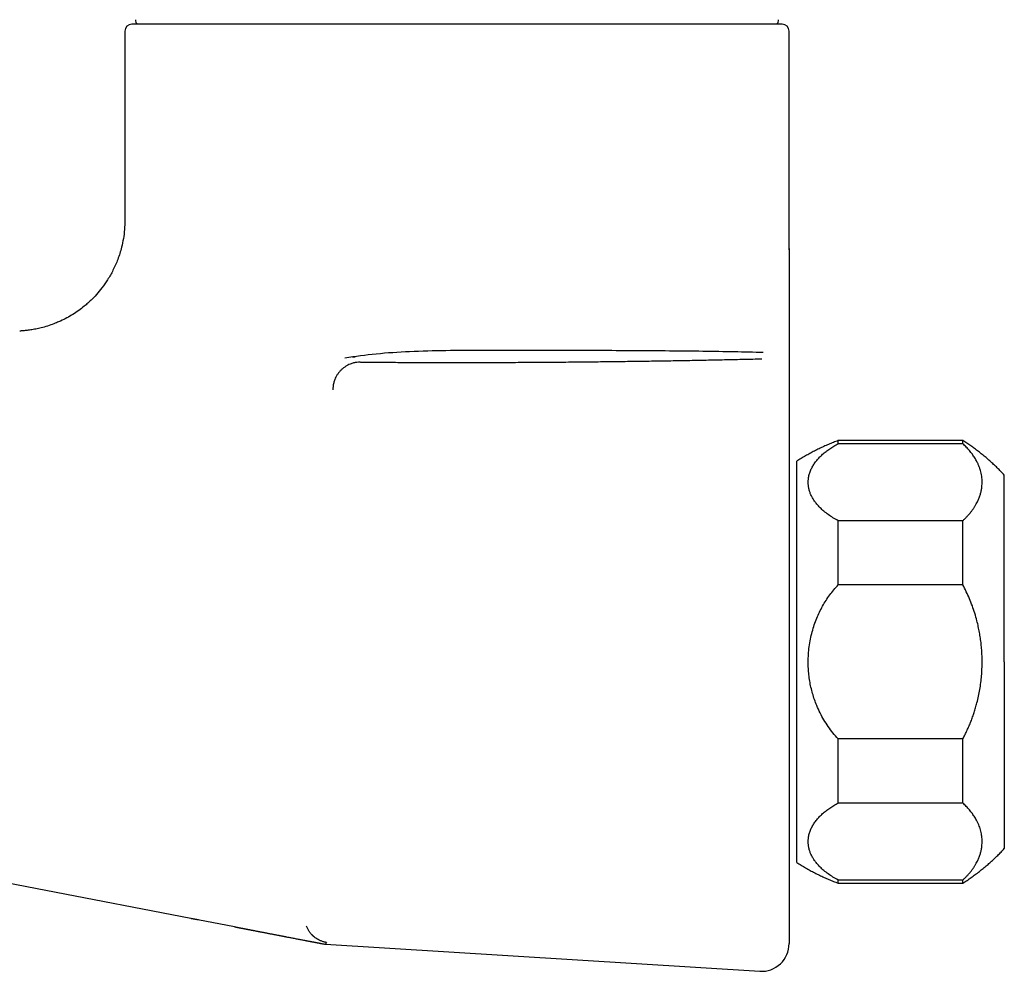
# Model space of a CAD drawing. Header units: millimetres. Extents: x 8 to 690, y 12 to 446.
# Tile 2 of 31: x 109 to 180, y 323 to 392. Entities that reach past the tile are written whole.
import ezdxf

# ---------------------------------------------------------------- set-up
doc = ezdxf.new("R2010")
doc.units = ezdxf.units.MM

msp = doc.modelspace()

# ---------------------------------------------------------------- linework, layer by layer
at = {"color": 7, "linetype": 'Continuous', "lineweight": 30}
for p, q in [((164.164, 391.664), (117.164, 391.664)), ((116.664, 391.164), (116.664, 377.481)), ((164.664, 375.44), (164.664, 391.164)), ((116.664, 377.481), (116.666, 377.474)), ((116.666, 377.474), (116.664, 377.481)), ((164.664, 375.342), (164.663, 375.447)), ((164.664, 365.471), (164.664, 362.212)), ((164.664, 362.212), (164.664, 352.359)), ((177.216, 361.559), (168.216, 361.559)), ((168.216, 361.333), (168.216, 361.559)), ((177.216, 361.333), (177.216, 361.559)), ((177.216, 361.333), (168.216, 361.333)), ((165.216, 345.559), (165.216, 360.059)), ((180.216, 345.559), (180.216, 359.059)), ((168.216, 351.127), (168.216, 355.766)), ((177.216, 355.766), (168.216, 355.766)), ((177.216, 351.127), (177.216, 355.766)), ((164.664, 352.359), (164.664, 345.656)), ((177.216, 351.127), (168.216, 351.127)), ((164.664, 345.656), (164.664, 345.459)), ((164.664, 345.459), (164.664, 338.94)), ((165.216, 331.059), (165.216, 345.559)), ((180.216, 345.559), (180.216, 332.059)), ((168.216, 335.353), (168.216, 339.991)), ((177.216, 339.991), (168.216, 339.991)), ((177.216, 335.353), (177.216, 339.991)), ((177.216, 335.353), (168.216, 335.353)), ((121.423, 327.013), (96.164, 331.856)), ((168.216, 329.559), (168.216, 329.785)), ((177.216, 329.785), (168.216, 329.785)), ((168.216, 329.559), (177.216, 329.559)), ((177.216, 329.559), (177.216, 329.785)), ((164.664, 329.037), (164.664, 325.185)), ((124.593, 326.404), (121.423, 327.013)), ((121.423, 327.013), (121.423, 327.013)), ((131.164, 325.143), (131.161, 325.143)), ((131.161, 325.141), (131.162, 325.141)), ((131.164, 325.143), (131.162, 325.143)), ((131.162, 325.141), (162.54, 323.189))]:
    msp.add_line(p, q, dxfattribs=at)
for centre, radius, start, end in [((117.164, 391.164), 0.5, 90, 180), ((117.933, 391.962), 0.5, 176.8624, 216.51263), ((163.395, 391.962), 0.5, 323.48737, 3.1376), ((164.164, 391.164), 0.5, 0, 90), ((162.664, 325.185), 2, 266.44, 360)]:
    msp.add_arc(centre, radius, start, end, dxfattribs=at)
for points, knots in [([(116.664, 377.481), (116.658, 377.257), (116.648, 376.814), (116.563, 376.162), (116.413, 375.438), (116.172, 374.667), (115.828, 373.883), (115.439, 373.197), (115.031, 372.613), (114.627, 372.126), (114.279, 371.765), (113.981, 371.489), (113.685, 371.236), (113.328, 370.961), (112.909, 370.68), (112.47, 370.425), (112.075, 370.227), (111.689, 370.057), (111.297, 369.907), (110.856, 369.768), (110.432, 369.661), (110.043, 369.583), (109.699, 369.531), (109.41, 369.5), (109.208, 369.484), (109.103, 369.479), (109.064, 369.477)], [0, 0, 0, 0, 0.0551615, 0.109201, 0.1617758, 0.2371835, 0.307663, 0.3724721, 0.4310613, 0.4830582, 0.5282394, 0.5545188, 0.5830517, 0.6241187, 0.6655555, 0.70727, 0.7491668, 0.7743545, 0.8111891, 0.8524124, 0.8882591, 0.9189104, 0.9501925, 0.9739648, 0.9904986, 1, 1, 1, 1]), ([(116.664, 377.474), (116.664, 377.396), (116.663, 377.312), (116.66, 377.228), (116.659, 377.223)], [0, 0, 0, 0, 0.933781, 1, 1, 1, 1]), ([(116.664, 377.474), (116.664, 377.396), (116.663, 377.313), (116.66, 377.229), (116.659, 377.224)], [0, 0, 0, 0, 0.939512, 1, 1, 1, 1]), ([(164.664, 375.44), (164.664, 375.329), (164.664, 375.107), (164.664, 374.78), (164.664, 374.456), (164.664, 374.133), (164.664, 373.808), (164.664, 373.48), (164.664, 373.108), (164.664, 372.693), (164.664, 372.235), (164.664, 371.779), (164.664, 371.38), (164.664, 371.037), (164.664, 370.747), (164.664, 370.462), (164.664, 370.183), (164.664, 369.91), (164.664, 369.649), (164.664, 369.401), (164.664, 369.165), (164.664, 368.936), (164.664, 368.713), (164.664, 368.493), (164.664, 368.275), (164.664, 368.06), (164.664, 367.854), (164.664, 367.656), (164.664, 367.466), (164.664, 367.289), (164.664, 367.125), (164.664, 366.971), (164.664, 366.827), (164.664, 366.692), (164.664, 366.572), (164.664, 366.468), (164.664, 366.378), (164.664, 366.294), (164.664, 366.218), (164.664, 366.15), (164.664, 366.091), (164.664, 366.041), (164.664, 365.999), (164.664, 365.966), (164.664, 365.939), (164.664, 365.928), (164.664, 365.923)], [0, 0, 0, 0, 0.0250244, 0.0500399, 0.0750511, 0.1000609, 0.125072, 0.1500886, 0.175112, 0.2095263, 0.2439432, 0.2783529, 0.3127453, 0.335663, 0.3585726, 0.3814751, 0.4043727, 0.4272685, 0.4501667, 0.4717637, 0.4933735, 0.5150113, 0.5366954, 0.5584184, 0.5814916, 0.6045903, 0.6277057, 0.6508291, 0.6739524, 0.6970678, 0.7188486, 0.7406099, 0.7623468, 0.7840602, 0.8057554, 0.8238254, 0.8418913, 0.8599577, 0.8780298, 0.8961133, 0.9142143, 0.931303, 0.9484192, 0.9655695, 0.9827606, 1, 1, 1, 1]), ([(162.788, 367.918), (162.102, 367.936), (160.73, 367.973), (158.453, 368.009), (156.04, 368.034), (153.499, 368.052), (150.86, 368.065), (148.151, 368.076), (145.395, 368.082), (142.625, 368.083), (139.898, 368.066), (137.301, 367.995), (134.832, 367.844), (133.314, 367.632), (132.566, 367.528)], [0, 0, 0, 0, 0.085775, 0.171569, 0.257526, 0.343958, 0.43052, 0.516688, 0.602581, 0.688389, 0.772715, 0.853068, 0.927571, 1, 1, 1, 1]), ([(133.678, 367.231), (133.598, 367.228), (133.435, 367.221), (133.189, 367.171), (132.964, 367.098), (132.763, 367.005), (132.589, 366.902), (132.425, 366.781), (132.272, 366.644), (132.135, 366.491), (132.015, 366.326), (131.913, 366.151), (131.822, 365.951), (131.749, 365.726), (131.702, 365.481), (131.695, 365.318), (131.692, 365.238)], [0, 0, 0, 0, 0.076882, 0.157056, 0.240074, 0.303883, 0.368687, 0.43417, 0.5, 0.565829, 0.631313, 0.696117, 0.759926, 0.842944, 0.923118, 1, 1, 1, 1]), ([(133.314, 367.599), (133.307, 367.598), (133.294, 367.597), (133.275, 367.595), (133.261, 367.593), (133.249, 367.592), (133.238, 367.591), (133.227, 367.589), (133.215, 367.588), (133.202, 367.586), (133.189, 367.584), (133.178, 367.583), (133.17, 367.582), (133.162, 367.58), (133.153, 367.579), (133.147, 367.578), (133.141, 367.577), (133.138, 367.577), (133.136, 367.577), (133.135, 367.576), (133.134, 367.576), (133.134, 367.576), (133.134, 367.576), (133.133, 367.576), (133.133, 367.576), (133.133, 367.576)], [0, 0, 0, 0, 0.048451, 0.089721, 0.123875, 0.151101, 0.179415, 0.213592, 0.25362, 0.303516, 0.351815, 0.396727, 0.43834, 0.47882, 0.54494, 0.61324, 0.67871, 0.737021, 0.760898, 0.78558, 0.816213, 0.852991, 0.895896, 0.944907, 1, 1, 1, 1]), ([(133.686, 367.232), (133.912, 367.23), (134.362, 367.227), (135.037, 367.222), (135.709, 367.218), (136.378, 367.215), (137.044, 367.212), (137.709, 367.21), (138.357, 367.208), (138.99, 367.206), (139.606, 367.205), (140.226, 367.205), (140.849, 367.205), (141.472, 367.205), (142.137, 367.206), (142.843, 367.207), (143.588, 367.21), (144.333, 367.212), (145.076, 367.215), (145.814, 367.219), (146.545, 367.224), (147.272, 367.229), (147.997, 367.234), (148.701, 367.24), (149.385, 367.246), (150.048, 367.253), (150.707, 367.26), (151.363, 367.267), (152.016, 367.275), (152.666, 367.284), (153.333, 367.293), (154.019, 367.302), (154.722, 367.313), (155.421, 367.324), (156.115, 367.335), (156.805, 367.347), (157.488, 367.359), (158.164, 367.372), (158.834, 367.385), (159.497, 367.398), (160.149, 367.412), (160.79, 367.426), (161.422, 367.44), (162.047, 367.454), (162.458, 367.464), (162.664, 367.469)], [0, 0, 0, 0, 0.022677, 0.045196, 0.067564, 0.089786, 0.111869, 0.133836, 0.155855, 0.176126, 0.196485, 0.216936, 0.237485, 0.258094, 0.278667, 0.303332, 0.327981, 0.352621, 0.377263, 0.401913, 0.426142, 0.450395, 0.474683, 0.499013, 0.521482, 0.543924, 0.566346, 0.588755, 0.611157, 0.633558, 0.655966, 0.680629, 0.705315, 0.730035, 0.754799, 0.779566, 0.804294, 0.828992, 0.853669, 0.878333, 0.902993, 0.927218, 0.951455, 0.975713, 1, 1, 1, 1]), ([(162.663, 367.469), (162.666, 367.469), (162.673, 367.469), (162.68, 367.469), (162.684, 367.469)], [0, 0, 0, 0, 0.559773, 1, 1, 1, 1]), ([(164.664, 365.923), (164.664, 365.9), (164.664, 365.855), (164.664, 365.779), (164.664, 365.703), (164.664, 365.627), (164.664, 365.553), (164.664, 365.498), (164.664, 365.471)], [0, 0, 0, 0, 0.1866659, 0.373334, 0.5600022, 0.7066693, 0.8533352, 1, 1, 1, 1]), ([(168.216, 361.559), (168.099, 361.515), (167.864, 361.427), (167.516, 361.283), (167.171, 361.132), (166.83, 360.972), (166.496, 360.804), (166.167, 360.629), (165.846, 360.447), (165.528, 360.258), (165.32, 360.125), (165.216, 360.059)], [0, 0, 0, 0, 0.112, 0.224, 0.336, 0.448, 0.56, 0.67, 0.78, 0.89, 1, 1, 1, 1]), ([(180.216, 359.059), (180.133, 359.148), (179.966, 359.326), (179.708, 359.585), (179.445, 359.838), (179.175, 360.084), (178.899, 360.324), (178.623, 360.553), (178.346, 360.77), (178.071, 360.978), (177.791, 361.178), (177.506, 361.373), (177.313, 361.497), (177.216, 361.559)], [0, 0, 0, 0, 0.093333, 0.186666, 0.279999, 0.373332, 0.466666, 0.56, 0.648, 0.736, 0.824, 0.912, 1, 1, 1, 1]), ([(168.216, 355.766), (168.088, 355.836), (167.83, 355.978), (167.486, 356.207), (167.175, 356.449), (166.898, 356.703), (166.674, 356.951), (166.496, 357.186), (166.356, 357.406), (166.242, 357.629), (166.153, 357.855), (166.09, 358.084), (166.052, 358.316), (166.039, 358.562), (166.057, 358.823), (166.113, 359.099), (166.205, 359.371), (166.328, 359.635), (166.478, 359.887), (166.656, 360.126), (166.858, 360.352), (167.081, 360.566), (167.328, 360.772), (167.599, 360.969), (167.893, 361.157), (168.109, 361.274), (168.216, 361.333)], [0, 0, 0, 0, 0.0468982, 0.0936314, 0.1404615, 0.1876489, 0.2354481, 0.2733451, 0.311012, 0.3485676, 0.3861316, 0.4238236, 0.4617621, 0.5000632, 0.5446083, 0.5897835, 0.6357873, 0.6797411, 0.7226088, 0.7645663, 0.8044475, 0.8438742, 0.8829926, 0.9219521, 0.9609041, 1, 1, 1, 1]), ([(177.216, 355.766), (177.271, 355.816), (177.381, 355.918), (177.533, 356.074), (177.675, 356.233), (177.808, 356.394), (177.931, 356.558), (178.045, 356.725), (178.148, 356.894), (178.254, 357.088), (178.357, 357.307), (178.451, 357.552), (178.523, 357.799), (178.575, 358.047), (178.606, 358.298), (178.616, 358.537), (178.608, 358.765), (178.585, 358.98), (178.547, 359.194), (178.494, 359.406), (178.425, 359.617), (178.341, 359.826), (178.232, 360.057), (178.091, 360.307), (177.911, 360.574), (177.706, 360.834), (177.477, 361.088), (177.303, 361.252), (177.216, 361.333)], [0, 0, 0, 0, 0.029892, 0.059805, 0.089771, 0.119821, 0.149983, 0.180288, 0.210766, 0.241445, 0.284395, 0.327301, 0.370239, 0.413288, 0.456521, 0.500014, 0.537265, 0.574332, 0.611263, 0.648105, 0.684906, 0.721715, 0.75858, 0.807536, 0.856034, 0.904195, 0.952142, 1, 1, 1, 1]), ([(168.216, 339.991), (168.088, 340.133), (167.83, 340.416), (167.486, 340.875), (167.175, 341.358), (166.898, 341.867), (166.674, 342.361), (166.496, 342.832), (166.356, 343.272), (166.242, 343.719), (166.153, 344.17), (166.09, 344.628), (166.052, 345.092), (166.039, 345.585), (166.057, 346.107), (166.113, 346.659), (166.205, 347.203), (166.328, 347.731), (166.478, 348.235), (166.656, 348.712), (166.858, 349.164), (167.081, 349.593), (167.328, 350.004), (167.6, 350.398), (167.894, 350.774), (168.109, 351.009), (168.216, 351.127)], [0, 0, 0, 0, 0.046898, 0.093631, 0.140461, 0.187649, 0.235448, 0.273346, 0.311013, 0.348568, 0.386132, 0.423824, 0.461763, 0.500064, 0.544612, 0.589791, 0.6358, 0.679759, 0.722626, 0.764576, 0.804468, 0.843901, 0.88302, 0.921975, 0.960918, 1, 1, 1, 1]), ([(177.216, 339.991), (177.271, 340.093), (177.381, 340.297), (177.533, 340.609), (177.675, 340.926), (177.808, 341.249), (177.931, 341.576), (178.045, 341.909), (178.148, 342.247), (178.254, 342.636), (178.357, 343.075), (178.451, 343.564), (178.523, 344.057), (178.575, 344.555), (178.606, 345.056), (178.616, 345.535), (178.608, 345.991), (178.585, 346.42), (178.547, 346.847), (178.494, 347.272), (178.425, 347.693), (178.341, 348.112), (178.232, 348.574), (178.091, 349.074), (177.911, 349.608), (177.706, 350.128), (177.477, 350.636), (177.303, 350.963), (177.216, 351.127)], [0, 0, 0, 0, 0.029892, 0.059805, 0.089771, 0.119821, 0.149983, 0.180288, 0.210766, 0.241445, 0.284395, 0.327301, 0.370239, 0.413288, 0.456521, 0.500014, 0.537265, 0.574332, 0.611263, 0.648105, 0.684906, 0.721715, 0.75858, 0.807536, 0.856034, 0.904195, 0.952142, 1, 1, 1, 1]), ([(164.664, 338.94), (164.664, 338.84), (164.664, 338.64), (164.664, 338.342), (164.664, 338.046), (164.664, 337.752), (164.664, 337.461), (164.664, 337.174), (164.664, 336.892), (164.664, 336.612), (164.664, 336.332), (164.664, 336.054), (164.664, 335.777), (164.664, 335.503), (164.664, 335.232), (164.664, 334.965), (164.664, 334.701), (164.664, 334.441), (164.664, 334.185), (164.664, 333.934), (164.664, 333.686), (164.664, 333.443), (164.664, 333.205), (164.664, 332.971), (164.664, 332.735), (164.664, 332.497), (164.664, 332.257), (164.664, 332.025), (164.664, 331.8), (164.664, 331.59), (164.664, 331.393), (164.664, 331.21), (164.664, 331.033), (164.664, 330.863), (164.664, 330.699), (164.664, 330.543), (164.664, 330.389), (164.664, 330.237), (164.664, 330.09), (164.664, 329.951), (164.664, 329.821), (164.664, 329.7), (164.664, 329.589), (164.664, 329.486), (164.664, 329.393), (164.664, 329.309), (164.664, 329.235), (164.664, 329.171), (164.664, 329.116), (164.664, 329.071), (164.664, 329.049), (164.664, 329.037)], [0, 0, 0, 0, 0.0198462, 0.0396534, 0.0594255, 0.0791662, 0.0988791, 0.1182163, 0.137533, 0.1568323, 0.176117, 0.195783, 0.2154396, 0.2350897, 0.2547359, 0.274381, 0.294028, 0.3136794, 0.3333382, 0.3530072, 0.3726894, 0.3923879, 0.4121059, 0.4318465, 0.4516134, 0.4733914, 0.4952106, 0.5170464, 0.5388358, 0.5605814, 0.5803168, 0.6000243, 0.6197076, 0.6393702, 0.6590157, 0.6786474, 0.6982688, 0.719844, 0.7414148, 0.7629858, 0.784561, 0.806145, 0.827742, 0.8493567, 0.8709937, 0.8926577, 0.9143537, 0.9356985, 0.9570842, 0.9785162, 1, 1, 1, 1]), ([(168.216, 329.785), (168.088, 329.856), (167.83, 329.997), (167.486, 330.227), (167.175, 330.468), (166.898, 330.723), (166.674, 330.97), (166.496, 331.205), (166.356, 331.425), (166.242, 331.648), (166.153, 331.874), (166.09, 332.103), (166.052, 332.335), (166.039, 332.581), (166.057, 332.843), (166.113, 333.118), (166.205, 333.39), (166.328, 333.655), (166.478, 333.907), (166.656, 334.145), (166.858, 334.371), (167.081, 334.586), (167.328, 334.791), (167.6, 334.988), (167.894, 335.176), (168.109, 335.294), (168.216, 335.353)], [0, 0, 0, 0, 0.046898, 0.093631, 0.140461, 0.187649, 0.235448, 0.273346, 0.311013, 0.348568, 0.386132, 0.423824, 0.461763, 0.500064, 0.544612, 0.589791, 0.6358, 0.679759, 0.722626, 0.764576, 0.804468, 0.843901, 0.88302, 0.921975, 0.960918, 1, 1, 1, 1]), ([(177.216, 329.785), (177.271, 329.836), (177.381, 329.937), (177.533, 330.094), (177.675, 330.252), (177.808, 330.413), (177.931, 330.577), (178.045, 330.744), (178.148, 330.913), (178.254, 331.107), (178.357, 331.326), (178.451, 331.571), (178.523, 331.818), (178.575, 332.066), (178.606, 332.317), (178.615, 332.548), (178.609, 332.758), (178.591, 332.946), (178.562, 333.133), (178.522, 333.319), (178.469, 333.504), (178.405, 333.688), (178.329, 333.871), (178.227, 334.085), (178.091, 334.326), (177.911, 334.593), (177.706, 334.853), (177.477, 335.107), (177.303, 335.271), (177.216, 335.353)], [0, 0, 0, 0, 0.029886, 0.059796, 0.089759, 0.119807, 0.14997, 0.180277, 0.210757, 0.241441, 0.284391, 0.327297, 0.370236, 0.413285, 0.456519, 0.500013, 0.532618, 0.565079, 0.597426, 0.629692, 0.661909, 0.694108, 0.726322, 0.758584, 0.807543, 0.856043, 0.904203, 0.952147, 1, 1, 1, 1]), ([(177.216, 329.559), (177.319, 329.625), (177.524, 329.757), (177.825, 329.964), (178.122, 330.178), (178.413, 330.399), (178.698, 330.627), (178.973, 330.857), (179.237, 331.09), (179.49, 331.323), (179.738, 331.563), (179.981, 331.807), (180.138, 331.975), (180.216, 332.059)], [0, 0, 0, 0, 0.093333, 0.186666, 0.279999, 0.373332, 0.466666, 0.56, 0.648, 0.736, 0.824, 0.912, 1, 1, 1, 1]), ([(165.216, 331.059), (165.322, 330.991), (165.534, 330.856), (165.857, 330.664), (166.185, 330.479), (166.518, 330.303), (166.853, 330.136), (167.189, 329.978), (167.528, 329.829), (167.87, 329.689), (168.101, 329.602), (168.216, 329.559)], [0, 0, 0, 0, 0.112, 0.224, 0.336, 0.448, 0.56, 0.67, 0.78, 0.89, 1, 1, 1, 1]), ([(121.422, 327.02), (121.431, 327.019), (121.451, 327.015), (121.481, 327.009), (121.515, 327.003), (121.554, 326.996), (121.598, 326.988), (121.633, 326.982), (121.658, 326.978), (121.672, 326.975), (121.686, 326.973), (121.701, 326.97), (121.715, 326.968), (121.741, 326.963), (121.78, 326.956), (121.836, 326.947), (121.903, 326.935), (121.951, 326.927), (121.977, 326.922)], [0, 0, 0, 0, 0.03284, 0.072386, 0.120098, 0.176796, 0.251548, 0.338568, 0.36342, 0.389132, 0.415708, 0.443149, 0.471457, 0.500635, 0.590516, 0.703758, 0.840284, 1, 1, 1, 1]), ([(124.593, 326.404), (124.615, 326.4), (124.657, 326.392), (124.716, 326.381), (124.767, 326.371), (124.811, 326.362), (124.847, 326.355), (124.876, 326.35), (124.904, 326.345), (124.936, 326.338), (124.977, 326.33), (125.023, 326.322), (125.07, 326.312), (125.115, 326.304), (125.157, 326.296), (125.2, 326.287), (125.244, 326.279), (125.289, 326.27), (125.335, 326.261), (125.38, 326.253), (125.421, 326.245), (125.458, 326.238), (125.493, 326.231), (125.529, 326.224), (125.57, 326.216), (125.616, 326.207), (125.662, 326.198), (125.704, 326.19), (125.739, 326.183), (125.77, 326.177), (125.798, 326.172), (125.823, 326.167), (125.847, 326.162), (125.875, 326.157), (125.908, 326.151), (125.948, 326.143), (125.993, 326.134), (126.043, 326.124), (126.104, 326.113), (126.171, 326.1), (126.241, 326.086), (126.306, 326.073), (126.366, 326.062), (126.42, 326.051), (126.486, 326.039), (126.565, 326.023), (126.655, 326.006), (126.743, 325.989), (126.828, 325.972), (126.912, 325.956), (126.999, 325.939), (127.084, 325.923), (127.166, 325.907), (127.245, 325.891), (127.33, 325.875), (127.422, 325.857), (127.522, 325.838), (127.629, 325.817), (127.729, 325.798), (127.817, 325.78), (127.89, 325.766), (127.958, 325.753), (128.02, 325.741), (128.084, 325.729), (128.151, 325.716), (128.224, 325.702), (128.31, 325.685), (128.409, 325.666), (128.522, 325.644), (128.638, 325.622), (128.763, 325.598), (128.897, 325.572), (129.038, 325.545), (129.179, 325.518), (129.315, 325.491), (129.446, 325.466), (129.55, 325.446), (129.628, 325.432), (129.681, 325.421), (129.728, 325.412), (129.771, 325.404), (129.811, 325.397), (129.853, 325.389), (129.899, 325.38), (129.95, 325.37), (130.007, 325.359), (130.066, 325.348), (130.126, 325.337), (130.184, 325.326), (130.239, 325.315), (130.296, 325.304), (130.355, 325.293), (130.414, 325.282), (130.462, 325.273), (130.5, 325.266), (130.532, 325.26), (130.566, 325.253), (130.605, 325.246), (130.649, 325.238), (130.698, 325.228), (130.751, 325.218), (130.809, 325.208), (130.871, 325.196), (130.937, 325.183), (131.007, 325.17), (131.083, 325.156), (131.134, 325.146), (131.16, 325.141)], [0, 0, 0, 0, 0.010127, 0.019178, 0.027124, 0.033936, 0.039592, 0.044072, 0.047362, 0.052825, 0.059236, 0.06658, 0.074317, 0.081334, 0.087617, 0.093962, 0.101211, 0.107951, 0.11533, 0.122549, 0.129063, 0.134862, 0.139935, 0.145485, 0.151847, 0.159099, 0.167252, 0.173281, 0.178772, 0.183716, 0.188108, 0.191945, 0.195464, 0.199584, 0.204917, 0.211096, 0.218128, 0.226022, 0.234515, 0.246544, 0.257698, 0.267958, 0.277312, 0.285744, 0.293648, 0.308581, 0.322883, 0.336591, 0.349853, 0.362781, 0.376285, 0.390564, 0.40233, 0.414578, 0.427592, 0.441819, 0.45727, 0.47395, 0.491867, 0.5038, 0.515173, 0.525712, 0.53541, 0.544265, 0.554975, 0.566015, 0.577506, 0.593598, 0.610476, 0.627607, 0.644721, 0.665068, 0.685382, 0.7055, 0.724627, 0.742681, 0.759701, 0.767513, 0.774622, 0.781014, 0.786699, 0.791779, 0.797273, 0.803461, 0.810353, 0.817956, 0.826244, 0.834483, 0.842376, 0.849931, 0.857157, 0.866116, 0.874549, 0.882479, 0.886927, 0.891576, 0.896993, 0.903204, 0.910365, 0.91839, 0.927304, 0.937133, 0.947905, 0.959434, 0.971936, 0.985445, 1, 1, 1, 1]), ([(131.089, 325.302), (131.056, 325.31), (130.99, 325.327), (130.892, 325.361), (130.792, 325.4), (130.688, 325.449), (130.58, 325.508), (130.475, 325.576), (130.394, 325.637), (130.348, 325.674), (130.331, 325.689), (130.325, 325.693), (130.32, 325.698), (130.315, 325.702), (130.31, 325.707), (130.298, 325.717), (130.279, 325.734), (130.25, 325.761), (130.215, 325.795), (130.176, 325.835), (130.132, 325.883), (130.085, 325.939), (130.035, 326.002), (129.983, 326.075), (129.93, 326.156), (129.878, 326.247), (129.827, 326.346), (129.797, 326.417), (129.782, 326.453)], [0, 0, 0, 0, 0.056619, 0.11502, 0.175159, 0.236976, 0.308112, 0.381134, 0.446838, 0.476147, 0.480002, 0.483861, 0.487724, 0.491591, 0.495461, 0.499336, 0.516779, 0.538786, 0.565347, 0.596442, 0.632039, 0.672088, 0.716521, 0.765244, 0.818132, 0.875025, 0.935727, 1, 1, 1, 1]), ([(131.234, 325.258), (131.232, 325.261), (131.23, 325.265), (131.172, 325.281), (131.131, 325.292), (131.108, 325.297), (131.095, 325.3), (131.089, 325.302)], [0, 0, 0, 0, 0.642609, 0.852917, 0.932074, 0.966921, 1, 1, 1, 1]), ([(131.234, 325.258), (131.22, 325.238), (131.193, 325.197), (131.169, 325.161), (131.159, 325.142), (131.161, 325.143), (131.162, 325.143)], [0, 0, 0, 0, 0.284088, 0.568184, 0.852292, 1, 1, 1, 1])]:
    msp.add_open_spline(points, degree=3, knots=knots, dxfattribs=at)

doc.saveas('drawing.dxf')
